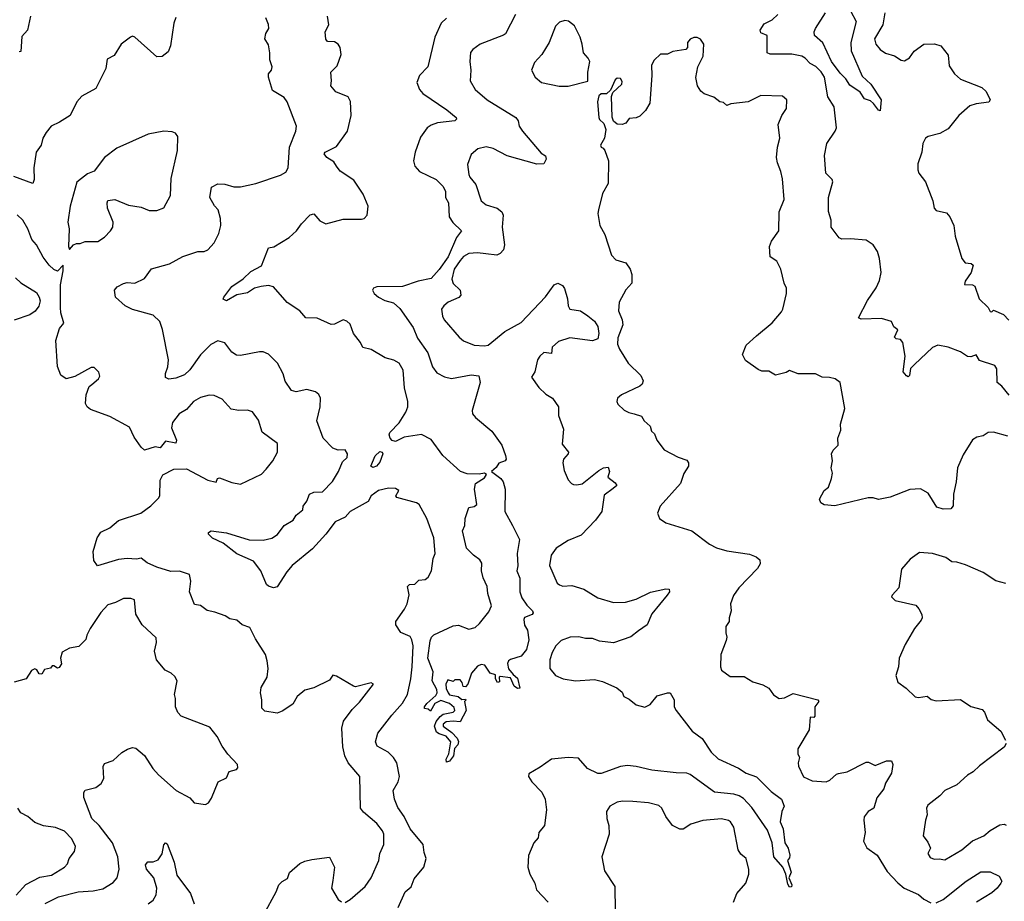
# Model space of a CAD drawing. Extents: x 1839239 to 1929705, y 762242 to 910352.
# Tile 67 of 256: x 1860849 to 1866497, y 800690 to 805745. Entities that reach past the tile are written whole.
import ezdxf

# ---------------------------------------------------------------- set-up
doc = ezdxf.new("R2010")
doc.units = 0

msp = doc.modelspace()

# ---------------------------------------------------------------- linework, layer by layer
at = {"layer": '0CON10XD'}
for points in [[(1861745, 805756.7), (1861733.1, 805725), (1861714.3, 805595), (1861699.7, 805560.3), (1861665, 805533.8), (1861635, 805532), (1861508.8, 805645), (1861495, 805650), (1861484.2, 805645.8), (1861430, 805605), (1861389.7, 805540.3), (1861350.7, 805519.3), (1861342, 805465), (1861285, 805350.8), (1861205, 805306.2), (1861176.2, 805275), (1861138, 805195), (1861076.7, 805156.7), (1861030, 805135), (1861000.9, 805099.1), (1860982, 805065), (1860972.5, 805025), (1860944, 804985), (1860929.4, 804895), (1860931.7, 804828.3), (1860925, 804806.7), (1860815, 804846.7)], [(1860910.8, 805765), (1860893.8, 805685), (1860860.8, 805649.2), (1860855, 805563.3), (1860845, 805560)], [(1863296.7, 805753.3), (1863265.6, 805724.4), (1863230, 805645), (1863190, 805475), (1863142.9, 805425), (1863127.1, 805385), (1863142.2, 805345), (1863161.1, 805321.1), (1863297.9, 805227.9), (1863352.5, 805185), (1863355, 805174), (1863345, 805164.6), (1863245, 805153.8), (1863208.9, 805141.1), (1863185.7, 805125), (1863148, 805072), (1863118.1, 804985), (1863108.1, 804935), (1863115.7, 804905), (1863141.4, 804875), (1863238.1, 804828.1), (1863278.1, 804788.1), (1863290.6, 804760.6), (1863291.6, 804725), (1863307.8, 804695), (1863312.9, 804615), (1863333.1, 804583.1), (1863382.9, 804535), (1863353.8, 804496.2), (1863306.1, 804385), (1863255, 804311.9), (1863208.3, 804261.7), (1863135, 804246), (1863045.5, 804214.5), (1862896.4, 804213.6), (1862877.5, 804205), (1862873.3, 804195), (1862881.2, 804175), (1862906.7, 804155), (1862943.3, 804135), (1862992.2, 804122.2), (1863029.9, 804089.9), (1863105, 803980), (1863129.9, 803919.9), (1863189.5, 803835), (1863217.1, 803755), (1863241.1, 803721.1), (1863285, 803696.5), (1863325, 803688.5), (1863438.1, 803708.1), (1863483.3, 803703.3), (1863490, 803665), (1863444.2, 803505), (1863445.7, 803485.7), (1863462.5, 803465), (1863557.3, 803385), (1863613.8, 803305), (1863635.8, 803245.8), (1863638.8, 803225), (1863634.2, 803215.8), (1863598, 803202), (1863582.3, 803177.7), (1863555.8, 803155), (1863608.8, 803115), (1863621.2, 803095), (1863632.9, 803052.9), (1863630.9, 802925), (1863675.2, 802845.2), (1863715.3, 802765.3), (1863702, 802685), (1863706.2, 802613.8), (1863700.6, 802585), (1863717, 802543), (1863718.5, 802465), (1863729.5, 802429.5), (1863757.7, 802387.7), (1863791.2, 802355), (1863793.8, 802345), (1863788.8, 802335), (1863745, 802316.7), (1863740, 802305), (1863744.2, 802274.2), (1863761.2, 802245), (1863769.1, 802189.1), (1863755, 802133.8), (1863726, 802095), (1863664.1, 802075.9), (1863652, 802068), (1863646, 802054), (1863653.4, 802023.4), (1863679.7, 801989.7), (1863705, 801969.2), (1863716.9, 801913.1), (1863705, 801910), (1863684.3, 801924.3), (1863665, 801972), (1863605, 801980), (1863600, 801975), (1863601.7, 801948.3), (1863590, 801945), (1863577.5, 801965), (1863578.3, 801988.3), (1863547.7, 801997.7), (1863516.7, 802045), (1863495, 802048.8), (1863475, 802038.8), (1863441.2, 801998.8), (1863418.8, 801935), (1863405, 801920), (1863391.7, 801921.7), (1863387.5, 801945), (1863375, 801960), (1863345, 801960), (1863335, 801950), (1863305, 801960), (1863292.5, 801935), (1863295, 801910), (1863306, 801885), (1863315, 801873.5), (1863364.3, 801864.3), (1863385, 801847.5), (1863405, 801850), (1863407, 801843), (1863400, 801835), (1863410, 801785), (1863375, 801720), (1863335, 801723.8), (1863295, 801718.5), (1863276.9, 801705), (1863278.1, 801695), (1863327.3, 801657.3), (1863357.5, 801625), (1863365.5, 801605.5), (1863362.6, 801587.4), (1863342.8, 801567.2), (1863336.4, 801523.6), (1863315, 801494.2), (1863297.5, 801487.5), (1863294.2, 801504.2), (1863310, 801535), (1863322, 801605), (1863295, 801637.5), (1863255, 801650), (1863240.5, 801660.5), (1863227.8, 801695), (1863238.1, 801721.9), (1863259.8, 801750.2), (1863277.5, 801762.5), (1863335.8, 801775), (1863344, 801785), (1863341.7, 801801.7), (1863315, 801824.4), (1863265, 801841.4), (1863230, 801825), (1863205, 801780), (1863191.7, 801791.7), (1863170, 801795), (1863170, 801805), (1863184, 801825), (1863235, 801870), (1863244.1, 801885.9), (1863242, 801905), (1863213.8, 801953.8), (1863220.8, 802005), (1863190, 802085), (1863203.6, 802183.6), (1863211.4, 802205), (1863225, 802218.8), (1863335, 802268.8), (1863365, 802273.8), (1863425, 802251.4), (1863460.5, 802259.5), (1863487, 802283), (1863540.4, 802349.6), (1863554.5, 802385), (1863534.6, 802455), (1863530, 802495), (1863507.5, 802545), (1863497.5, 802585), (1863499.5, 802629.5), (1863488.3, 802648.3), (1863451.2, 802675), (1863412, 802715), (1863388.6, 802815), (1863402.2, 802845), (1863404.5, 802885), (1863425, 802948.8), (1863455, 802954.6), (1863470, 802965), (1863457, 803053), (1863462.5, 803085), (1863515, 803118.1), (1863527.1, 803137.1), (1863515, 803145.5), (1863485, 803139.1), (1863415, 803141.5), (1863378, 803155), (1863275, 803246), (1863208.8, 803338.8), (1863153.9, 803366.1), (1863055, 803351.2), (1863005, 803326.9), (1862985, 803332.7), (1862973.3, 803345), (1862968.5, 803365), (1862972.3, 803377.7), (1863025, 803434.4), (1863064.5, 803495), (1863074.6, 803525), (1863075.4, 803555.4), (1863056.5, 803635), (1863048.8, 803735), (1863025, 803775.6), (1862995, 803793.1), (1862945, 803806.9), (1862865, 803854.2), (1862816.2, 803865), (1862804.2, 803895), (1862764.3, 803945), (1862745, 803998.8), (1862725, 804015.8), (1862705, 804023.8), (1862655, 804000), (1862635, 803998), (1862555, 804034.5), (1862490, 804035), (1862455.6, 804075), (1862382.7, 804122.7), (1862305, 804212.9), (1862275, 804220.8), (1862234.4, 804215.6), (1862195, 804206.5), (1862155, 804179.1), (1862095, 804167.1), (1862035, 804133.3), (1862015, 804142.5), (1862018.8, 804155), (1862065.8, 804215), (1862131.1, 804258.9), (1862175, 804300.6), (1862235.4, 804334.6), (1862275, 804436.2), (1862306.8, 804443.2), (1862393.7, 804496.3), (1862436, 804535), (1862464.6, 804575.4), (1862515, 804626), (1862535, 804631.2), (1862570.9, 804590.9), (1862605, 804575.5), (1862705, 804601.8), (1862809.6, 804600.4), (1862825, 804605.7), (1862841.9, 804625), (1862848.2, 804675), (1862819.4, 804745), (1862765.3, 804825), (1862686.7, 804876.7), (1862665.7, 804905.7), (1862649.9, 804929.9), (1862611.4, 804955), (1862595.8, 804975), (1862601.2, 804985), (1862665, 805018.2), (1862728.5, 805105), (1862750, 805195), (1862745.6, 805275.6), (1862732.4, 805302.4), (1862662.2, 805332.2), (1862633.3, 805365), (1862637.5, 805395), (1862633.8, 805445), (1862669.4, 805480.6), (1862693.1, 805545), (1862686.9, 805585), (1862675.5, 805605.5), (1862655, 805618), (1862615, 805620), (1862604.3, 805634.3), (1862601.4, 805675), (1862621.1, 805715), (1862614, 805765)], [(1862115, 804786.9), (1862202.5, 804805), (1862345, 804854.3), (1862375, 804870), (1862388, 804895), (1862396.7, 805015), (1862433.3, 805105), (1862436.5, 805135), (1862382.9, 805275), (1862365, 805298.8), (1862299.5, 805339.5), (1862276.2, 805415), (1862276.7, 805435), (1862294, 805456), (1862296.9, 805475), (1862282.9, 805515), (1862283.8, 805555), (1862275, 805600), (1862254.4, 805635), (1862260, 805665), (1862277.7, 805695), (1862276.8, 805716.8), (1862260, 805755)], [(1863692.2, 805775), (1863635.3, 805664.7), (1863624.6, 805655.4), (1863490, 805605), (1863448, 805575), (1863435, 805556.7), (1863430, 805505), (1863435.7, 805455), (1863432.9, 805395), (1863460.8, 805345), (1863530.6, 805285), (1863694, 805185), (1863707.5, 805165), (1863713.1, 805135), (1863732.2, 805105), (1863840, 804980), (1863864.3, 804964.3), (1863869.4, 804945), (1863855, 804918), (1863815, 804917.5), (1863645, 804963.8), (1863565, 805006), (1863525, 805016.2), (1863476.2, 805005), (1863438.3, 804971.7), (1863418.1, 804915), (1863425, 804857.5), (1863431.2, 804841.2), (1863465, 804800), (1863495, 804706.2), (1863523.7, 804683.7), (1863586.7, 804665), (1863614.2, 804644.2), (1863622, 804625), (1863616.2, 804555), (1863628.8, 804455), (1863623.3, 804425), (1863605, 804404.3), (1863585.4, 804394.6), (1863521.7, 804401.7), (1863475, 804408.2), (1863425, 804404.5), (1863395, 804386.8), (1863374.8, 804365.2), (1863340.8, 804315), (1863326.7, 804256.7), (1863335, 804233.3), (1863374.4, 804195), (1863379.2, 804165), (1863367.9, 804152.1), (1863306, 804125), (1863281.2, 804105), (1863269.2, 804085), (1863274.4, 804045), (1863284.3, 804025), (1863369.2, 803925), (1863395, 803902.9), (1863455, 803878.1), (1863515, 803874.5), (1863535, 803879.4), (1863632, 803958), (1863725, 804009.2), (1863865, 804155.7), (1863914, 804225), (1863935, 804234.2), (1863961.9, 804221.9), (1863973.6, 804203.6), (1863991.1, 804145), (1863994.2, 804105), (1864005, 804086.2), (1864065, 804075.5), (1864108, 804048), (1864146.6, 804016.6), (1864164.5, 803985), (1864171.3, 803945), (1864164.4, 803915), (1864135, 803903.1), (1864005, 803921.2), (1863939.9, 803900.1), (1863903.3, 803866.7), (1863899.2, 803830.8), (1863855, 803836.5), (1863831.4, 803815), (1863819.2, 803795), (1863804.4, 803725.6), (1863783.8, 803695), (1863825.8, 803635.8), (1863867, 803597), (1863904.2, 803574.2), (1863938.6, 803525), (1863939.4, 803475), (1863967.9, 803397.9), (1863961.3, 803311.3), (1863995.9, 803265.9), (1863994.2, 803255), (1863968.9, 803225), (1863964.4, 803205), (1863971.1, 803161.1), (1863995, 803106.7), (1864013.3, 803085), (1864025, 803080), (1864045, 803077.5), (1864075, 803084.4), (1864170.3, 803159.7), (1864197.5, 803175), (1864225, 803180), (1864232, 803155), (1864222.3, 803122.3), (1864265, 803090), (1864274, 803075), (1864252.9, 803057.1), (1864201.7, 803018.3), (1864187.8, 802925), (1864151.4, 802875), (1864070.2, 802789.8), (1863995, 802759.1), (1863926.2, 802715), (1863898, 802675), (1863888, 802615), (1863931.2, 802515), (1863945, 802504), (1863965, 802496.2), (1864015, 802501.4), (1864085, 802479.4), (1864165, 802430.6), (1864255, 802403.3), (1864324.2, 802405.8), (1864385, 802422.5), (1864467.3, 802462.7), (1864555, 802481.4), (1864575, 802480), (1864575.8, 802465), (1864561.9, 802445), (1864475, 802339.2), (1864447.1, 802275), (1864399.1, 802240.9), (1864355, 802206.4), (1864255, 802171.8), (1864175, 802182.2), (1864135, 802197.2), (1864095, 802197.8), (1864056.4, 802206.4), (1864005.6, 802204.4), (1863955, 802185.6), (1863925, 802154.2), (1863903, 802117), (1863890.6, 802075), (1863890, 802025), (1863922, 801985), (1863966.2, 801966.2), (1864036.2, 801953.8), (1864145, 801962.5), (1864191.2, 801951.2), (1864274.3, 801914.3), (1864305, 801890), (1864315, 801863.8), (1864345, 801848.8), (1864385, 801816.7), (1864435, 801803.8), (1864465, 801818.8), (1864505, 801868), (1864565, 801886.2), (1864580, 801885), (1864603.3, 801845), (1864603.8, 801805), (1864614.2, 801784.2), (1864707.1, 801665), (1864762.9, 801622.9), (1864815.4, 801545), (1864855, 801506.8), (1864972.8, 801452.8), (1865015.8, 801425.8), (1865075, 801403.6), (1865160.1, 801320.1), (1865218, 801275), (1865233.6, 801236.4), (1865220, 801205), (1865210, 801145), (1865227.5, 801105), (1865237.5, 801025), (1865256, 800995), (1865266.7, 800955), (1865265, 800940), (1865253.3, 800925), (1865273.3, 800856.7), (1865261.2, 800825), (1865278.1, 800785), (1865275, 800773.3), (1865265, 800772), (1865255, 800787.5), (1865244, 800845), (1865225.7, 800885.7), (1865174.4, 800945), (1865165.3, 801025.3), (1865138.3, 801098.3), (1865048.2, 801228.3), (1864999.8, 801279.8), (1864975.7, 801295)], [(1866525, 803592.9), (1866483, 803643), (1866455.6, 803665), (1866453.2, 803743.2), (1866442.1, 803762.1), (1866355, 803791.2), (1866335, 803822.5), (1866305, 803812.5), (1866285, 803813.8), (1866245, 803841.2), (1866175, 803868), (1866115, 803879.2), (1866085, 803866.2), (1865981.3, 803768.7), (1865958.8, 803745), (1865952.5, 803705), (1865945, 803697.5), (1865935, 803702.5), (1865916.1, 803726.1), (1865928, 803815), (1865913.8, 803895), (1865902, 803912), (1865876.1, 803916.1), (1865866.7, 803925), (1865886.1, 803966.1), (1865863.9, 803983.9), (1865850, 804015), (1865791.7, 804031.7), (1865675, 804028.8), (1865660, 804035), (1865711.2, 804135), (1865762.1, 804207.9), (1865780.2, 804249.8), (1865790.9, 804295), (1865781.2, 804375), (1865768.9, 804415), (1865745, 804454.2), (1865705, 804480), (1865615, 804489.2), (1865565, 804486.2), (1865550, 804495), (1865504.2, 804555), (1865504, 804595), (1865488, 804645), (1865488, 804725), (1865513.3, 804815), (1865508.8, 804828.8), (1865472, 804865), (1865465.5, 804965.5), (1865478.5, 805035), (1865526.4, 805105), (1865533.5, 805125), (1865521.4, 805245), (1865483.5, 805303.5), (1865466.2, 805416.2), (1865446.4, 805446.4), (1865415, 805476.9), (1865383.1, 805493.1), (1865355, 805524.6), (1865335, 805536.2), (1865277, 805547), (1865153.3, 805546.7), (1865135.8, 805555), (1865135.7, 805655), (1865100, 805670), (1865096.5, 805685), (1865118.5, 805721.5), (1865165, 805744.4), (1865197.5, 805775)], [(1865745.7, 805265), (1865728.9, 805278.9), (1865695, 805291.1), (1865669.8, 805329.8), (1865609.8, 805369.8), (1865588.4, 805405), (1865555, 805437.5), (1865506.2, 805506.2), (1865455, 805612.5), (1865408.1, 805655), (1865405.6, 805675), (1865413.3, 805695), (1865471.2, 805785)], [(1865615.3, 805795), (1865646.2, 805735), (1865616.9, 805615), (1865617.4, 805567.4), (1865681.7, 805421.7), (1865731.4, 805375), (1865790, 805285), (1865785, 805222.5), (1865775, 805226.7), (1865745.7, 805265)], [(1865811.6, 805785), (1865799.1, 805715), (1865752.5, 805635), (1865759.4, 805605), (1865785, 805574.3), (1865815, 805552.9), (1865867.3, 805537.3), (1865905, 805513.8), (1865925, 805510), (1865953.2, 805526.8), (1865978.8, 805565), (1866035, 805604.2), (1866096.8, 805606.8), (1866132.5, 805595), (1866175, 805542.5), (1866180.6, 805480.6), (1866210.8, 805435), (1866244.6, 805404.6), (1866367.2, 805357.2), (1866392.6, 805332.6), (1866416.2, 805285), (1866408, 805272), (1866335, 805262.9), (1866298.8, 805251.2), (1866235, 805195.8), (1866175, 805119.5), (1866126.6, 805093.4), (1866060, 805075), (1866044.5, 805065.5), (1866028.6, 805035), (1866024.5, 804985.5)], [(1863943, 805363), (1863995, 805364.2), (1864108.3, 805391.7), (1864107.5, 805445), (1864120, 805505), (1864110, 805525), (1864082, 805555), (1864076, 805605), (1864063.8, 805645), (1864030.7, 805710.7), (1863996.1, 805736.1), (1863975, 805740), (1863945, 805730), (1863922.7, 805707.3), (1863886.2, 805615), (1863843.3, 805545), (1863801.2, 805498.8), (1863783.8, 805455), (1863806.1, 805416.1), (1863842.5, 805385), (1863943, 805363)], [(1865075, 803933.3), (1865165, 804006.2), (1865219.1, 804070.9), (1865227.1, 804085), (1865246.7, 804175), (1865248, 804205), (1865234.3, 804235), (1865215.6, 804315), (1865190.9, 804360.9), (1865152.9, 804385), (1865149.4, 804445), (1865161.1, 804475), (1865203.3, 804535), (1865205.7, 804644.3), (1865234.2, 804715), (1865225, 804832.5), (1865215.5, 804875), (1865194.7, 804925), (1865190.7, 804955), (1865195.6, 805014.4), (1865209.2, 805065), (1865200, 805145), (1865220, 805195), (1865248, 805235), (1865250, 805285), (1865225, 805307.5), (1865099.5, 805310.5), (1865026.5, 805273.5), (1864927.7, 805262.3), (1864905, 805254), (1864885, 805270), (1864865, 805273.8), (1864831.2, 805301.2), (1864775, 805320), (1864756.7, 805335), (1864736.7, 805365), (1864726.4, 805413.6), (1864738.8, 805475), (1864768.8, 805535), (1864773.3, 805605), (1864753.6, 805633.6), (1864735, 805642.5), (1864715, 805642.5), (1864695, 805632.5), (1864680, 805615), (1864680, 805585), (1864670, 805575), (1864595, 805562), (1864565, 805546.7), (1864525, 805548), (1864487.7, 805512.3), (1864473.8, 805485), (1864475.7, 805425), (1864464.2, 805265.8), (1864439.2, 805225), (1864405, 805191.4), (1864385, 805182.2), (1864345, 805178.7), (1864325, 805152), (1864305, 805143.8), (1864275, 805146.2), (1864254.1, 805164.1), (1864246.4, 805186.4), (1864242.5, 805305), (1864251.7, 805328.3), (1864302.5, 805375), (1864305, 805390), (1864295, 805407.5), (1864275, 805410), (1864265, 805400), (1864238.3, 805341.7), (1864215, 805320), (1864185, 805320), (1864171.7, 805308.3), (1864162.5, 805275), (1864171.2, 805185), (1864175, 805172.5), (1864199.2, 805149.2), (1864211.2, 805115), (1864203.3, 805065), (1864181.2, 805025), (1864183.8, 805015), (1864195, 805008.8), (1864205.9, 804995.9), (1864226, 804935), (1864224.2, 804805), (1864192.4, 804747.6), (1864168, 804655), (1864165.8, 804634.2), (1864175.8, 804565.8), (1864205, 804512.5), (1864244.3, 804394.3), (1864268.8, 804368.8), (1864325, 804350), (1864351.1, 804315), (1864360, 804285), (1864360, 804235), (1864324.7, 804195.3), (1864286.5, 804125), (1864284.5, 804075), (1864305, 804023.3), (1864309.1, 803995), (1864279.8, 803920.2), (1864277.3, 803885), (1864288.4, 803855), (1864338.8, 803775), (1864411.1, 803705), (1864425.6, 803675), (1864418.9, 803655), (1864406.7, 803643.3), (1864300, 803595), (1864278.6, 803575), (1864273.8, 803555), (1864280.5, 803540.5), (1864317, 803507), (1864342.4, 803492.4), (1864372.5, 803485), (1864415, 803472), (1864430.6, 803445), (1864464.4, 803415), (1864473.8, 803385), (1864489.6, 803369.6), (1864503.6, 803335), (1864545, 803278.6), (1864625, 803236.7), (1864675, 803220), (1864685.8, 803205), (1864684.2, 803185), (1864657.4, 803142.6), (1864640, 803085), (1864521.9, 802955), (1864507.1, 802915), (1864518, 802885), (1864555, 802860.8), (1864705, 802814), (1864805, 802737.5), (1864845, 802717.1), (1864905, 802699.2), (1865035, 802680.8), (1865072.5, 802665), (1865095, 802647.5), (1865096, 802625), (1865081.3, 802598.7), (1864973.3, 802486.7), (1864944.1, 802444.1), (1864925.8, 802395), (1864930, 802355), (1864918, 802315), (1864919.2, 802295), (1864900, 802265), (1864898.6, 802228.6), (1864905.8, 802205), (1864902, 802185), (1864870, 802105), (1864868, 802035), (1864873.8, 802015), (1864925, 801978.6), (1865005, 801980), (1865055, 801948), (1865110.7, 801930.7), (1865145, 801912.5), (1865173.6, 801873.6), (1865205, 801852.5), (1865235, 801857.5), (1865285, 801881.2), (1865427.5, 801845), (1865433.3, 801835), (1865409.2, 801805), (1865409.2, 801750.8), (1865405, 801743.3), (1865382.5, 801745), (1865376.6, 801673.4), (1865312.9, 801565), (1865312, 801535), (1865321.2, 801515), (1865313.3, 801485), (1865316, 801465), (1865345, 801404.2), (1865395, 801380.8), (1865475, 801375.8), (1865495.5, 801384.5), (1865535, 801420), (1865545, 801422.5), (1865595, 801432.5), (1865705, 801487.5), (1865717.3, 801487.3), (1865755, 801468.8), (1865820, 801495), (1865850, 801495), (1865856.7, 801475), (1865850, 801425), (1865815, 801367.5), (1865805.8, 801335), (1865765.8, 801284.2), (1865748.8, 801225), (1865715, 801204.2), (1865693.3, 801175), (1865690.4, 801155), (1865699.2, 801085), (1865689.2, 801035), (1865707.2, 800997.2), (1865767.3, 800955), (1865825, 800861.9), (1865885, 800796.5), (1865923.1, 800765), (1866005, 800729.2), (1866035, 800703.3), (1866075, 800681.9)], [(1861135, 804427.5), (1861156.6, 804453.4), (1861175, 804462.5), (1861195, 804462), (1861225, 804473.1), (1861297.6, 804472.4), (1861335, 804498), (1861370, 804535), (1861382, 804555), (1861384, 804585), (1861353.3, 804665), (1861350, 804695), (1861355, 804707.5), (1861395, 804713.3), (1861472.5, 804682.5), (1861545, 804669.4), (1861591.7, 804651.7), (1861635, 804650.6), (1861675, 804666.2), (1861713.2, 804736.8), (1861718.5, 804835), (1861754.1, 804994.1), (1861756.7, 805075), (1861742.5, 805095), (1861723, 805103), (1861675, 805106.7), (1861585, 805088.8), (1861405, 805008), (1861334.2, 804955), (1861275, 804875.8), (1861237.9, 804862.1), (1861203.3, 804835), (1861177, 804813), (1861138.6, 804675), (1861124.4, 804585), (1861133.1, 804545), (1861128, 804445), (1861135, 804427.5)], [(1866024.5, 804985.5), (1866001.2, 804918.8), (1866000, 804885), (1866007.1, 804865), (1866045.4, 804815.4), (1866087, 804707), (1866094.2, 804665), (1866105, 804651.2), (1866165, 804636.7), (1866183.8, 804615), (1866206.2, 804565), (1866213.9, 804503.9), (1866253.8, 804375), (1866271.7, 804351.7), (1866307.3, 804347.3), (1866317.3, 804337.3), (1866307.5, 804295), (1866271.4, 804245), (1866267.5, 804227.5), (1866314.3, 804224.3), (1866327.3, 804217.3), (1866352, 804145), (1866404, 804095), (1866415, 804072.5), (1866425, 804070), (1866435, 804080), (1866492.5, 804055), (1866522.2, 804022.2)], [(1863020.6, 800655), (1863060, 800745), (1863095, 800772.5), (1863111.3, 800818.7), (1863167.5, 800885), (1863181.1, 800935), (1863169.4, 800969.4), (1863163.5, 801015), (1863087.6, 801105), (1863055, 801175.7), (1863017.5, 801227.5), (1862998.6, 801275), (1862990.4, 801325), (1863019.2, 801375), (1863026.8, 801405), (1863011.8, 801485), (1862992.5, 801515), (1862962.2, 801545), (1862899.4, 801579.4), (1862889.2, 801605), (1862902.9, 801655), (1862982.7, 801757.3), (1863045, 801825.4), (1863074.1, 801875), (1863093.3, 801965), (1863100, 802035), (1863105.9, 802155), (1863098.8, 802188.8), (1863088, 802208), (1863035, 802231.9), (1863006.9, 802275), (1863006.9, 802295), (1863056.9, 802365), (1863071.1, 802395), (1863083, 802447), (1863072.5, 802495), (1863085, 802506.9), (1863115, 802508.6), (1863138.1, 802531.9), (1863175, 802535.5), (1863192.1, 802547.9), (1863210, 802585), (1863220, 802655), (1863231.5, 802685), (1863223.5, 802775), (1863183.3, 802885), (1863139.2, 802965), (1863125, 802974.3), (1863012.5, 803005), (1863006.7, 803015), (1863023.3, 803045), (1863005, 803057.5), (1862965, 803058.1), (1862906.7, 803045), (1862864.3, 803015), (1862847.6, 802982.4), (1862743.9, 802926.1), (1862715, 802892.2), (1862657.5, 802865), (1862604.4, 802795), (1862528.2, 802711.8), (1862411.5, 802615), (1862380.4, 802579.6), (1862325, 802493.3), (1862305, 802486.7), (1862275, 802497.5), (1862265, 802507.5), (1862232.5, 802585), (1862189.5, 802639.5), (1862095, 802683.2), (1862015, 802744.5), (1861955, 802771.4), (1861931.2, 802795), (1861931.2, 802805), (1861946.2, 802813.8), (1862035, 802803.6), (1862165, 802761.8), (1862245, 802760.4), (1862295, 802772.9), (1862326.6, 802793.4), (1862365, 802844.5), (1862416.9, 802875), (1862434.3, 802905), (1862472, 802935), (1862474, 802955), (1862495, 802984), (1862511.4, 803025), (1862535, 803036.7), (1862585, 803038.1), (1862643.7, 803096.3), (1862677.8, 803155), (1862700.3, 803209.7), (1862727.1, 803235), (1862729.5, 803255), (1862715, 803279.4), (1862675, 803276), (1862645, 803288.8), (1862588.6, 803345), (1862552.5, 803445), (1862572.2, 803525), (1862574.3, 803575), (1862565, 803596.7), (1862545, 803612), (1862495, 803624.2), (1862435, 803610.8), (1862408.7, 803618.7), (1862372, 803672), (1862359.4, 803715), (1862327.1, 803775), (1862275, 803827.5), (1862245, 803840), (1862225, 803840), (1862115, 803820), (1862092.1, 803822.1), (1862065, 803838), (1862025, 803892), (1861985, 803903.8), (1861945, 803883.3), (1861885, 803824), (1861825, 803737.5), (1861795, 803709.2), (1861745, 803690), (1861704.2, 803684.2), (1861684.3, 803694.3), (1861684.5, 803715.5), (1861698.6, 803755), (1861701.4, 803795), (1861668.1, 803968.1), (1861652.5, 804015), (1861615, 804050), (1861495, 804082.9), (1861454, 804105), (1861398.8, 804155), (1861392, 804195), (1861407, 804213), (1861445, 804232.5), (1861465, 804237.5), (1861510, 804235), (1861565, 804260.8), (1861605, 804317.1), (1861707.5, 804345), (1861785, 804388), (1861870, 804415), (1861906.4, 804416.4), (1861928.8, 804425), (1861964, 804465), (1861991.7, 804518.3), (1862002.9, 804565), (1862000, 804605), (1861987.1, 804655), (1861967, 804677), (1861940, 804725), (1861948.8, 804785), (1861985, 804804.3), (1862025, 804802.5), (1862076.6, 804786.6), (1862115, 804786.9)], [(1862715, 800683.8), (1862745, 800701.2), (1862830.8, 800775), (1862864.3, 800825), (1862909.5, 800925), (1862914.4, 800965), (1862937.3, 801015), (1862938.1, 801075), (1862929.2, 801095), (1862896.9, 801136.9), (1862820.9, 801200.9), (1862802.9, 801225), (1862799.2, 801405), (1862732.5, 801485), (1862714.3, 801525), (1862702.2, 801575), (1862697.2, 801682.8), (1862706.9, 801723.1), (1862755, 801790.8), (1862797.4, 801832.6), (1862877.5, 801935), (1862865, 801943.3), (1862775, 801920.8), (1862762.9, 801922.9), (1862665, 801981.2), (1862645, 801986.7), (1862625, 801957.5), (1862535, 801913.8), (1862485, 801901.2), (1862440, 801865), (1862415, 801820), (1862355, 801781.2), (1862325, 801768.8), (1862255, 801780), (1862237.7, 801797.7), (1862237.5, 801845), (1862229.2, 801885), (1862234, 801916), (1862267.5, 801975), (1862274.2, 802025.8), (1862268.9, 802068.9), (1862258, 802105), (1862200.6, 802195), (1862169.6, 802259.6), (1862125.7, 802275.7), (1862095, 802301.2), (1862055, 802310), (1862027.9, 802327.9), (1861968.8, 802348.8), (1861925, 802358), (1861885.6, 802385.6), (1861852.1, 802392.1), (1861822, 802465), (1861831.2, 802525), (1861823.6, 802563.6), (1861765, 802584), (1861715, 802582), (1861635, 802606.5), (1861580.4, 802630.4), (1861545, 802658.2), (1861518.3, 802651.7), (1861465, 802655.4), (1861415, 802649.2), (1861295, 802613.3), (1861273.3, 802645), (1861270.8, 802695), (1861292.9, 802775), (1861315, 802805.8), (1861365, 802831.2), (1861415, 802874), (1861543.6, 802916.4), (1861601.7, 802958.3), (1861645, 803001.2), (1861652.5, 803015), (1861653.8, 803105), (1861670, 803135), (1861732.1, 803167.9), (1861805, 803168.9), (1861927.5, 803105), (1861975, 803092.5), (1861982.5, 803115), (1861995, 803117.5), (1862065, 803090.6), (1862115, 803082.5), (1862235, 803138.8), (1862261.7, 803168.3), (1862300, 803215), (1862326.7, 803265), (1862326.7, 803315), (1862239.7, 803379.7), (1862219.1, 803449.1), (1862185, 803496), (1862155, 803505.8), (1862105, 803504.4), (1862062.4, 803512.4), (1862009.3, 803569.3), (1861965, 803590.8), (1861935, 803592.5), (1861885, 803578.9), (1861845, 803555.6), (1861805, 803510.6), (1861764, 803486), (1861724.4, 803435), (1861719.6, 803405), (1861747.8, 803335), (1861745, 803317.5), (1861685, 803328), (1861655, 803290), (1861625, 803296.7), (1861565, 803276), (1861545, 803293.8), (1861505, 803351.2), (1861479.1, 803409.1), (1861365, 803470), (1861255, 803510.8), (1861236.2, 803525), (1861226, 803545), (1861230, 803595), (1861247.5, 803642.5), (1861263, 803653), (1861301.2, 803685), (1861308.8, 803701.2), (1861302.5, 803725), (1861275, 803751.4), (1861258.8, 803751.2), (1861165, 803698.8), (1861115, 803686.7), (1861085, 803706.7), (1861065, 803757.5), (1861056.9, 803905), (1861076.2, 803975), (1861101.2, 804005), (1861084.5, 804064.5), (1861082.5, 804095), (1861082.5, 804225), (1861098, 804305), (1861098.3, 804338.3), (1861065, 804302.5), (1861043.6, 804313.6), (1861018.3, 804338.3), (1860983, 804383), (1860945, 804453.3), (1860918, 804485), (1860895, 804546.2), (1860867.1, 804595), (1860835, 804625.6)], [(1860823.8, 804265), (1860855.7, 804235.7), (1860945, 804181.2), (1860961.2, 804155), (1860966, 804134), (1860957.7, 804102.3), (1860937, 804073), (1860906.8, 804053.2), (1860817.9, 804022.1)], [(1866517.7, 803357.7), (1866435, 803380.8), (1866405, 803377.5), (1866375, 803359.2), (1866339.1, 803350.9), (1866313.7, 803336.3), (1866260.3, 803249.7), (1866228, 803175), (1866220.6, 803095), (1866204.4, 803025), (1866202.9, 802957.1), (1866189.6, 802940.4), (1866145, 802938.2), (1866109.7, 802949.7), (1866059.5, 803029.5), (1866015.4, 803055.4), (1865955, 803051.9), (1865842.7, 803007.3), (1865775, 802994), (1865745, 803004.2), (1865715, 803002.9), (1865525, 802958.6), (1865462.9, 802962.9), (1865444.2, 802974.2), (1865436.7, 802995), (1865462.5, 803045), (1865488.8, 803065), (1865505.8, 803114.2), (1865511.2, 803145), (1865504, 803175), (1865512, 803215), (1865506, 803255), (1865515, 803277.5), (1865543.3, 803305), (1865541.2, 803345), (1865558.3, 803391.7), (1865557.5, 803425), (1865581.4, 803515), (1865556, 803665), (1865525.7, 803685.7), (1865494.4, 803694.4), (1865452.5, 803695), (1865414, 803714), (1865315, 803714.3), (1865265, 803734.2), (1865245, 803722.5), (1865185, 803706), (1865145, 803730), (1865105, 803730), (1865085, 803738.8), (1865011.3, 803791.3), (1864994, 803825), (1865015, 803878), (1865075, 803933.3)], [(1862875, 803177.5), (1862863.3, 803185), (1862888, 803245), (1862915, 803270), (1862927.5, 803265), (1862932.5, 803255), (1862915, 803208.8), (1862895, 803184.2), (1862875, 803177.5)], [(1866505, 802511.9), (1866447.4, 802527.4), (1866375, 802575.8), (1866275, 802618.6), (1866224.4, 802634.4), (1866195, 802635.8), (1866162, 802662), (1866085.7, 802684.3), (1866010.7, 802689.3), (1865957.3, 802652.7), (1865906.7, 802595), (1865891.7, 802488.3), (1865853.6, 802446.4), (1865850, 802435), (1865870, 802415), (1865988.3, 802388.3), (1866007.3, 802367.3), (1866024, 802335), (1866025.8, 802315), (1866018.8, 802301.2), (1865982, 802255), (1865927.3, 802162.7), (1865893.8, 802085), (1865888.8, 802035), (1865873.8, 801985), (1865885.8, 801945.8), (1865933, 801913), (1865985, 801862.5), (1866005, 801858.8), (1866055, 801866.2), (1866076.4, 801846.4), (1866105, 801838.8), (1866245, 801847.1), (1866305, 801807.5), (1866369.7, 801789.7), (1866384, 801775), (1866401.2, 801731.2), (1866476.2, 801665), (1866503.3, 801615)], [(1860995, 800677.1), (1861071.4, 800715), (1861185, 800745.2), (1861270.9, 800750.9), (1861325, 800761.8), (1861385, 800798.6), (1861407.1, 800825), (1861418.9, 800875), (1861411.1, 800945), (1861380.6, 801025), (1861305.2, 801125.2), (1861261.6, 801165), (1861217.1, 801285), (1861216.4, 801313.6), (1861223.3, 801326.7), (1861285, 801343.1), (1861316, 801365), (1861330.8, 801395), (1861327.3, 801462.7), (1861335, 801481.2), (1861385, 801497.5), (1861435, 801544), (1861467.3, 801562.7), (1861495, 801571.4), (1861515, 801568.6), (1861565.5, 801525.5), (1861611.7, 801451.7), (1861644, 801415), (1861745.9, 801325.9), (1861824.1, 801284.1), (1861850, 801255), (1861915, 801245.8), (1861931.2, 801255), (1861948.8, 801281.2), (1861987.5, 801375), (1862035, 801397.5), (1862050, 801435), (1862092.5, 801445), (1862100, 801455), (1862098.8, 801475), (1862043.2, 801533.2), (1862010.3, 801580.3), (1861982, 801635), (1861938.5, 801688.5), (1861775, 801752.5), (1861755, 801773.3), (1861742, 801805), (1861743, 801853), (1861737.5, 801875), (1861752.5, 801955), (1861739.3, 801979.3), (1861718.3, 801998.3), (1861683.3, 802015), (1861634.1, 802074.1), (1861622, 802125), (1861634, 802175), (1861631.7, 802201.7), (1861551.2, 802275), (1861515, 802336.2), (1861507.9, 802417.9), (1861487, 802427), (1861445, 802426.7), (1861397.3, 802402.7), (1861355, 802390.8), (1861314.6, 802345.4), (1861253.8, 802255), (1861234.3, 802215.7), (1861228.8, 802191.2), (1861188.3, 802151.7), (1861135, 802141.2), (1861092.3, 802117.7), (1861083.3, 802085), (1861088.3, 802051.7), (1861075, 802030), (1861065, 802026.7), (1861045, 802040), (1861035, 802040), (1861025, 802027.5), (1860991.7, 802018.3), (1860975, 801992.5), (1860960, 801995), (1860946.4, 802016.4), (1860935, 802022.5), (1860917, 802013), (1860886.7, 801965), (1860816.4, 801946.4)], [(1866507.5, 801595), (1866495.8, 801574.2), (1866355, 801467.5), (1866317.9, 801432.1), (1866285, 801412.9), (1866225, 801358), (1866155, 801326.2), (1866126.2, 801295), (1866057.7, 801242.3), (1866050, 801225), (1866053.8, 801185), (1866044.2, 801155.8), (1866032, 801065), (1866058.9, 801028.9), (1866073.8, 800995), (1866058.6, 800965), (1866071.7, 800941.7), (1866095, 800931.4), (1866123.6, 800933.6), (1866155, 800927.5), (1866253.8, 800985), (1866315, 801036.7), (1866380, 801065), (1866415, 801096.2), (1866470.6, 801129.4), (1866495, 801132.5), (1866507.6, 801127.6)], [(1864975.7, 801295), (1864945, 801304.2), (1864835, 801315.4), (1864695, 801418.1), (1864675.4, 801425.4), (1864615, 801426), (1864475, 801442), (1864385, 801463.8), (1864335, 801469.2), (1864295, 801462.5), (1864185, 801423.8), (1864165, 801423.1), (1864105, 801451.1), (1864055, 801510), (1863995, 801514.3), (1863900, 801505), (1863835, 801458.8), (1863768.3, 801421.7), (1863766.7, 801405), (1863786.7, 801375), (1863843.8, 801315), (1863863.8, 801275), (1863871.2, 801215), (1863860, 801125), (1863826.7, 801085), (1863823.3, 801055), (1863798.8, 801025), (1863767.1, 800952.9), (1863763.9, 800886.1), (1863775, 800846.7), (1863804.4, 800795), (1863812.7, 800755), (1863880, 800685)], [(1864943.3, 800685), (1864963.3, 800735), (1865014.2, 800795), (1865030.8, 800845), (1865031.7, 800871.7), (1865015.7, 800935.7), (1864985, 800960), (1864970, 800985), (1864945.6, 801115), (1864926.2, 801146.2), (1864914.4, 801154.4), (1864875, 801163.1), (1864767.1, 801152.9), (1864698.1, 801131.9), (1864655, 801104.2), (1864635, 801104), (1864593.8, 801125), (1864555.8, 801175.8), (1864532.5, 801225), (1864515, 801238.6), (1864455, 801255.6), (1864365, 801263.1), (1864305.7, 801264.3), (1864275, 801257.8), (1864234, 801235), (1864214, 801205), (1864215.8, 801165), (1864228.6, 801125), (1864229.4, 801075), (1864188.6, 800945), (1864204.2, 800865), (1864261.9, 800775), (1864264.4, 800635)], [(1860829.1, 800725), (1860883.7, 800786.3), (1860965, 800829.2), (1861030.5, 800839.5), (1861105, 800885.8), (1861122, 800905), (1861132, 800935), (1861164, 800975), (1861169.2, 801005), (1861147.9, 801047.9), (1861105, 801092), (1861055, 801114), (1860985, 801122.5), (1860935, 801141.2), (1860895, 801176.2), (1860855, 801196.7), (1860838, 801225)], [(1861665, 800962.5), (1861675.8, 801014.2), (1861685, 801026.2), (1861695, 801018.8), (1861734.6, 800915), (1861749.3, 800839.3), (1861827.9, 800735), (1861850, 800675)], [(1861585, 800675.7), (1861613.4, 800696.6), (1861632.1, 800727.9), (1861635.6, 800765), (1861618.1, 800825), (1861575.6, 800875), (1861571.1, 800898.9), (1861584.2, 800915.8), (1861615, 800915.7), (1861642.6, 800927.4), (1861665, 800962.5)], [(1862249.2, 800615), (1862320.8, 800745), (1862336, 800785), (1862355, 800804), (1862385, 800820), (1862396.2, 800855), (1862455, 800906.2), (1862485, 800921.2), (1862525, 800930), (1862625, 800942.5), (1862653.8, 800885), (1862645, 800810), (1862637.5, 800765), (1862675, 800700), (1862695, 800686.2)], [(1866105, 800681.2), (1866145, 800700.4), (1866278.5, 800805), (1866361.8, 800858.2), (1866415, 800859.4), (1866467.5, 800835), (1866482.5, 800805), (1866477.5, 800795), (1866456.2, 800765), (1866425, 800739.2), (1866338, 800685)]]:
    msp.add_lwpolyline(points, dxfattribs=at)

doc.saveas('drawing.dxf')
